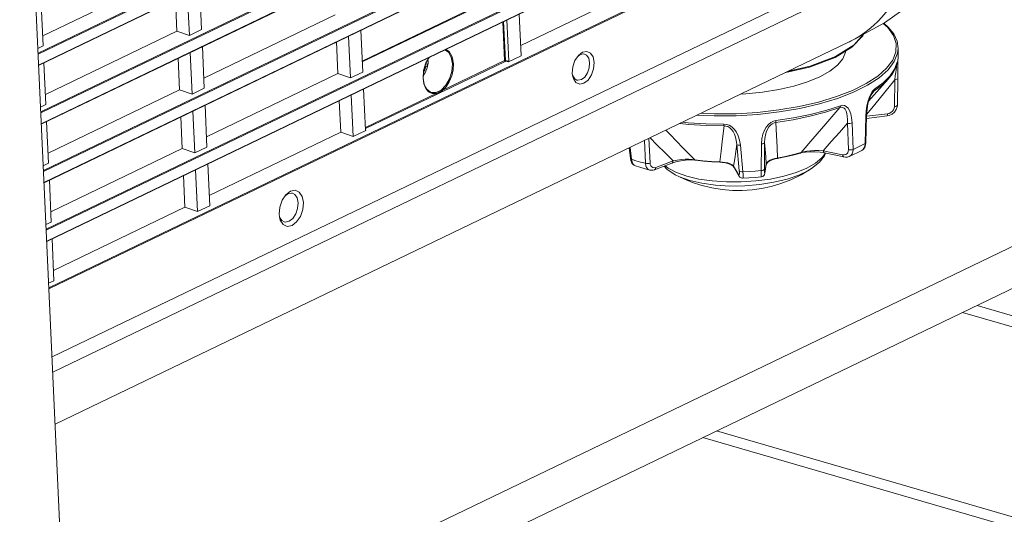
# Model space of a CAD drawing. Header units: millimetres. Extents: x 3925 to 5043, y -86 to 778.
# Tile 151 of 158: x 4901 to 4934, y 462 to 478. Entities that reach past the tile are written whole.
import ezdxf

# ---------------------------------------------------------------- set-up
doc = ezdxf.new("R2010")
doc.units = ezdxf.units.MM
doc.header["$LTSCALE"] = 46.255
for name, color, linetype in [('140-154101-0DXF_CONTINUOUS_LINE', 7, 'CONTINUOUS'), ('85-1A626G050DXF_CONTINUOUS_LINE', 7, 'CONTINUOUS'), ('H30-BOTTOM-CDXF_CONTINUOUS_LINE', 7, 'CONTINUOUS'), ('H30-LEFT-COVDXF_CONTINUOUS_LINE', 7, 'CONTINUOUS'), ('RUBBER-FOOT-DXF_CONTINUOUS_LINE', 7, 'CONTINUOUS')]:
    doc.layers.add(name, color=color, linetype=linetype)

msp = doc.modelspace()

# ---------------------------------------------------------------- linework, layer by layer
at = {"layer": '140-154101-0DXF_CONTINUOUS_LINE', "color": 7, "linetype": 'Continuous', "lineweight": 0}
for p, q in [((4903.8169, 433.4567), (4901.1858, 490.6263)), ((4902.8024, 455.5011), (4947.7673, 477.1674)), ((4947.8311, 475.7823), (4902.8661, 454.116)), ((4933.3087, 468.7847), (4953.2371, 462.9884)), ((4952.7392, 462.7547), (4932.8189, 468.5487)), ((4944.4864, 458.7781), (4924.566, 464.5721)), ((4944.0283, 458.5574), (4924.108, 464.3514))]:
    msp.add_line(p, q, dxfattribs=at)
at = {"layer": '85-1A626G050DXF_CONTINUOUS_LINE', "color": 7, "linetype": 'Continuous', "lineweight": 0}
for p, q in [((4914.8148, 476.8084), (4914.7747, 476.7891)), ((4914.8094, 476.9022), (4914.8825, 476.8826)), ((4914.8851, 476.9119), (4914.8825, 476.8826)), ((4914.7746, 476.5781), (4914.7275, 476.5131))]:
    msp.add_line(p, q, dxfattribs=at)
for points in [[(4914.8811, 477.0387), (4914.8822, 477.0305), (4914.8848, 477.0007), (4914.8862, 476.971)], [(4914.883, 477.0422), (4914.8879, 476.9724), (4914.8833, 476.8885)], [(4914.8148, 476.8084), (4914.8047, 476.7708), (4914.7917, 476.7342), (4914.7761, 476.6992), (4914.7582, 476.6662), (4914.7389, 476.6371)], [(4914.8833, 476.8885), (4914.8691, 476.8058), (4914.8459, 476.726), (4914.8142, 476.6494), (4914.7746, 476.5781)], [(4914.8825, 476.8826), (4914.8753, 476.8614), (4914.8614, 476.8417), (4914.8412, 476.8238), (4914.8148, 476.8084)], [(4914.8862, 476.971), (4914.8863, 476.9414), (4914.8851, 476.9119)]]:
    msp.add_lwpolyline(points, dxfattribs=at)
at = {"layer": 'H30-BOTTOM-CDXF_CONTINUOUS_LINE', "color": 7, "linetype": 'Continuous', "lineweight": 0}
for p, q in [((4929.4739, 477.8351), (4929.1068, 477.4573)), ((4929.4789, 477.8867), (4929.1846, 477.5354)), ((4929.4966, 477.8963), (4929.4739, 477.8351)), ((4902.3745, 464.7981), (4929.0171, 477.6358)), ((4913.5967, 477.4078), (4913.5955, 477.4355)), ((4929.1068, 477.4573), (4928.541, 477.1173)), ((4929.1846, 477.5354), (4928.5571, 477.1458)), ((4929.0166, 477.637), (4929.0221, 477.6396))]:
    msp.add_line(p, q, dxfattribs=at)
for points in [[(4929.0221, 477.6396), (4930.2014, 478.2775), (4931.6201, 479.296), (4932.9109, 480.6043), (4933.6902, 481.7597)], [(4929.0221, 477.6396), (4929.0544, 477.6553), (4929.2201, 477.743), (4929.3816, 477.8406), (4929.5382, 477.9477), (4929.6891, 478.0641), (4929.8347, 478.1897), (4929.9754, 478.3249), (4930.1108, 478.4695), (4930.2405, 478.6229), (4930.3641, 478.7843), (4930.4817, 478.9537), (4930.5934, 479.1318), (4930.6992, 479.3186), (4930.7983, 479.5137), (4930.8905, 479.7169), (4930.9752, 479.9278), (4931.0526, 480.1468), (4931.1227, 480.3745), (4931.1419, 480.4468)], [(4928.541, 477.1173), (4927.684, 476.7924), (4926.8844, 476.6082)], [(4928.5571, 477.1458), (4927.7038, 476.8219), (4926.9805, 476.6545)]]:
    msp.add_lwpolyline(points, dxfattribs=at)
at = {"layer": 'H30-LEFT-COVDXF_CONTINUOUS_LINE', "color": 7, "linetype": 'Continuous', "lineweight": 0}
for p, q in [((4932.0651, 491.8423), (4901.801, 477.2596)), ((4932.0828, 491.8146), (4901.8026, 477.2242)), ((4901.8194, 476.858), (4932.0996, 491.4484)), ((4901.8199, 476.8476), (4932.0841, 491.4303)), ((4932.1559, 489.871), (4901.8917, 475.2882)), ((4932.1735, 489.8432), (4901.8933, 475.2528)), ((4901.9102, 474.8866), (4932.1904, 489.477)), ((4901.9107, 474.8762), (4932.1748, 489.4589)), ((4932.2466, 487.8996), (4901.9824, 473.3169)), ((4932.2642, 487.8718), (4901.9841, 473.2814)), ((4902.0009, 472.9152), (4932.2811, 487.5056)), ((4902.0014, 472.9048), (4932.2655, 487.4875)), ((4932.3373, 485.9282), (4902.0731, 471.3455)), ((4932.355, 485.9004), (4902.0748, 471.31)), ((4902.0916, 470.9438), (4932.3718, 485.5342)), ((4902.0921, 470.9334), (4932.3563, 485.5162)), ((4932.428, 483.9568), (4902.1639, 469.3741)), ((4932.4457, 483.929), (4902.1655, 469.3386)), ((4932.5505, 481.6513), (4902.2703, 467.0609)), ((4932.2285, 480.9704), (4902.294, 466.5465)), ((4901.9571, 477.8446), (4906.3671, 479.9696)), ((4907.2236, 479.4514), (4907.2882, 478.0482)), ((4917.994, 477.5115), (4922.4041, 479.6365)), ((4906.409, 479.0589), (4906.4578, 477.9982)), ((4906.8786, 477.8508), (4906.814, 479.254)), ((4917.0874, 479.1181), (4912.6773, 476.9931)), ((4912.6786, 476.9654), (4917.0886, 479.0904)), ((4901.9082, 478.9053), (4901.9728, 477.5021)), ((4907.3632, 476.4193), (4911.7732, 478.5443)), ((4917.5971, 476.9927), (4917.5335, 478.3738)), ((4917.9452, 478.5722), (4918.0098, 477.169)), ((4902.0478, 475.8732), (4906.4578, 477.9982)), ((4906.4578, 477.9982), (4906.8786, 477.8508)), ((4907.2882, 478.0482), (4906.8786, 477.8508)), ((4912.6298, 478.0261), (4912.6943, 476.6229)), ((4917.4535, 477.0094), (4917.3938, 478.3065)), ((4917.4792, 477.0134), (4917.4192, 478.3187)), ((4912.2847, 476.4255), (4912.2201, 477.8287)), ((4914.4868, 477.865), (4914.5271, 477.8561)), ((4901.9728, 477.5021), (4901.7938, 477.4158)), ((4907.3144, 477.48), (4907.3789, 476.0768)), ((4911.8152, 477.6336), (4911.864, 476.5729)), ((4906.4998, 477.0875), (4906.5486, 476.0268)), ((4906.9693, 475.8794), (4906.9047, 477.2826)), ((4917.4535, 477.0094), (4915.3629, 476.0021)), ((4917.5971, 476.9927), (4917.4792, 477.0134)), ((4918.0098, 477.169), (4917.581, 476.9624)), ((4919.8149, 477.0095), (4919.9287, 477.1792)), ((4919.9061, 477.1455), (4919.9911, 477.2113)), ((4919.9287, 477.1792), (4920.0676, 477.2867)), ((4919.9911, 477.2113), (4920.1056, 477.2342)), ((4920.0676, 477.2867), (4920.21, 477.3149)), ((4920.1056, 477.2342), (4920.1339, 477.2291)), ((4901.999, 476.9339), (4902.0635, 475.5307)), ((4917.4712, 476.9817), (4915.3806, 475.9743)), ((4917.581, 476.9624), (4917.4712, 476.9817)), ((4920.3078, 476.9342), (4920.2922, 476.7607)), ((4907.4539, 474.4479), (4911.864, 476.5729)), ((4911.864, 476.5729), (4912.2847, 476.4255)), ((4912.6943, 476.6229), (4912.2847, 476.4255)), ((4914.746, 476.2259), (4914.7178, 476.4123)), ((4919.7334, 476.5072), (4919.7242, 476.5903)), ((4919.7612, 476.4051), (4919.7334, 476.5072)), ((4919.8486, 476.2749), (4919.7612, 476.4051)), ((4902.1385, 473.9018), (4906.5486, 476.0268)), ((4906.5486, 476.0268), (4906.9693, 475.8794)), ((4907.3789, 476.0768), (4906.9693, 475.8794)), ((4912.7225, 476.0557), (4912.7861, 474.6746)), ((4914.8099, 476.0726), (4914.746, 476.2259)), ((4912.3755, 474.4542), (4912.3109, 475.8573)), ((4915.1566, 475.9026), (4912.7822, 474.7586)), ((4915.1743, 475.8749), (4912.7839, 474.7231)), ((4902.0635, 475.5307), (4901.8845, 475.4444)), ((4907.4051, 475.5086), (4907.4697, 474.1054)), ((4911.9059, 475.6622), (4911.9547, 474.6015)), ((4906.5905, 475.1161), (4906.6393, 474.0554)), ((4907.0601, 473.9081), (4906.9955, 475.3112)), ((4902.0897, 474.9625), (4902.1543, 473.5593)), ((4907.5446, 472.4765), (4911.9547, 474.6015)), ((4911.9547, 474.6015), (4912.3755, 474.4542)), ((4912.8042, 474.6607), (4912.3755, 474.4542)), ((4912.8042, 474.6607), (4912.7968, 474.6685)), ((4902.2292, 471.9304), (4906.6393, 474.0554)), ((4906.6393, 474.0554), (4907.0601, 473.9081)), ((4907.4697, 474.1054), (4907.0601, 473.9081)), ((4902.1543, 473.5593), (4901.9752, 473.4731)), ((4907.4958, 473.5372), (4907.5604, 472.134)), ((4906.6812, 473.1447), (4906.73, 472.084)), ((4907.1508, 471.9367), (4907.0862, 473.3398)), ((4902.1804, 472.9911), (4902.245, 471.5879)), ((4909.9878, 472.316), (4910.1143, 472.5047)), ((4910.0879, 472.4654), (4910.1795, 472.5362)), ((4910.1143, 472.5047), (4910.2687, 472.6242)), ((4910.1795, 472.5362), (4910.3061, 472.5613)), ((4910.2687, 472.6242), (4910.4269, 472.6555)), ((4910.3061, 472.5613), (4910.3404, 472.5546)), ((4902.32, 469.959), (4906.73, 472.084)), ((4906.73, 472.084), (4907.1508, 471.9367)), ((4907.5604, 472.134), (4907.1508, 471.9367)), ((4909.8973, 471.758), (4909.8871, 471.8504)), ((4909.9283, 471.6445), (4909.8973, 471.758)), ((4902.245, 471.5879), (4902.066, 471.5017)), ((4902.2712, 471.0197), (4902.3357, 469.6165)), ((4902.3357, 469.6165), (4902.1567, 469.5303))]:
    msp.add_line(p, q, dxfattribs=at)
for points in [[(4915.4512, 477.3705), (4915.5672, 477.293), (4915.6625, 477.1246), (4915.7032, 476.9004)], [(4915.4816, 477.3851), (4915.5957, 477.3095), (4915.6945, 477.1353), (4915.7368, 476.9032)], [(4914.7178, 476.4123), (4914.737, 476.6724), (4914.8154, 476.9318), (4914.9182, 477.1137)], [(4914.9218, 477.1154), (4914.8103, 476.9054), (4914.7407, 476.662), (4914.7239, 476.4189)], [(4917.4792, 477.0134), (4917.4699, 477.0133), (4917.4609, 477.0119), (4917.4535, 477.0094)], [(4917.4535, 477.0094), (4917.4561, 476.9982), (4917.4625, 476.9881), (4917.4712, 476.9817)], [(4917.4712, 476.9817), (4917.4747, 476.9896), (4917.4776, 477.0012), (4917.4792, 477.0134)], [(4919.7242, 476.5903), (4919.743, 476.8025), (4919.8149, 477.0095)], [(4920.1339, 477.2291), (4920.2059, 477.1905), (4920.2772, 477.0854), (4920.3078, 476.9342)], [(4920.21, 477.3149), (4920.3344, 477.2597), (4920.4218, 477.1296), (4920.4589, 476.9444)], [(4915.7032, 476.9004), (4915.6845, 476.6476), (4915.6085, 476.3966), (4915.4844, 476.1777), (4915.3273, 476.0173), (4915.156, 475.9348), (4914.9912, 475.94), (4914.969, 475.9482)], [(4915.7368, 476.9032), (4915.7267, 476.699), (4915.6794, 476.492), (4915.5985, 476.2975), (4915.4903, 476.1301), (4915.3629, 476.0021)], [(4920.4589, 476.9444), (4920.4401, 476.7322), (4920.3682, 476.5252), (4920.2542, 476.3552), (4920.1154, 476.248), (4919.973, 476.2198), (4919.8486, 476.2749)], [(4920.2922, 476.7607), (4920.2334, 476.593), (4920.1414, 476.4566), (4920.0298, 476.3706), (4919.9153, 476.3477), (4919.8796, 476.3549)], [(4914.7239, 476.4189), (4914.7604, 476.2069), (4914.8448, 476.0446), (4914.969, 475.9482)], [(4919.8796, 476.3549), (4919.815, 476.3914), (4919.7437, 476.4964), (4919.7401, 476.5091)], [(4915.1566, 475.9026), (4915.0234, 475.905), (4914.9048, 475.963), (4914.8099, 476.0726)], [(4915.3629, 476.002), (4915.3238, 475.9789), (4915.2888, 475.9602), (4915.2584, 475.945), (4915.2279, 475.9309), (4915.1941, 475.9165), (4915.1566, 475.9027)], [(4915.1566, 475.9026), (4915.1593, 475.8913), (4915.1656, 475.8813), (4915.1743, 475.8749)], [(4915.3806, 475.9743), (4915.3393, 475.9552), (4915.2985, 475.9365), (4915.2576, 475.9169), (4915.2162, 475.8959), (4915.1743, 475.8749)], [(4915.3629, 476.0021), (4915.3656, 475.9907), (4915.3719, 475.9807), (4915.3806, 475.9743)], [(4910.3404, 472.5546), (4910.4167, 472.5122), (4910.4943, 472.3965), (4910.5273, 472.2319)], [(4910.4269, 472.6555), (4910.5652, 472.5941), (4910.6622, 472.4495), (4910.7034, 472.2437)], [(4909.8871, 471.8504), (4909.908, 472.0861), (4909.9878, 472.316)], [(4910.7034, 472.2437), (4910.6825, 472.008), (4910.6027, 471.7781), (4910.476, 471.5891), (4910.3218, 471.4699), (4910.1636, 471.4386), (4910.0254, 471.4999), (4909.9283, 471.6445)], [(4910.5273, 472.2319), (4910.5106, 472.0433), (4910.4467, 471.8594), (4910.3453, 471.7082), (4910.222, 471.6129), (4910.0954, 471.5878), (4910.0611, 471.5944)], [(4910.0611, 471.5944), (4909.9848, 471.6368), (4909.9072, 471.7525), (4909.9051, 471.7602)]]:
    msp.add_lwpolyline(points, dxfattribs=at)
for centre, major_axis, ratio, start_param, end_param in [((4917.579, 476.9853), (0.0085, 0.0237), 0.6734468, -2.5411617, -1.0218924), ((4912.804, 474.6844), (0.01, 0.0245), 0.611812, 2.216664, 3.7359333)]:
    msp.add_ellipse(centre, major_axis=major_axis, ratio=ratio, start_param=start_param, end_param=end_param, dxfattribs=at)
at = {"layer": 'RUBBER-FOOT-DXF_CONTINUOUS_LINE', "color": 7, "linetype": 'Continuous', "lineweight": 0}
for p, q in [((4930.6462, 476.7058), (4930.6537, 477.4147)), ((4930.6254, 476.9288), (4930.6283, 476.9522)), ((4930.6254, 476.9288), (4930.6268, 476.9341)), ((4930.6283, 476.9522), (4930.6355, 476.9758)), ((4930.6462, 476.7058), (4930.6428, 476.4148)), ((4929.6675, 475.6408), (4930.327, 476.3882)), ((4930.5338, 475.4652), (4930.544, 476.3641)), ((4930.6428, 476.4142), (4930.6326, 475.5154)), ((4929.8676, 476.044), (4929.8216, 476.0043)), ((4929.75, 475.8612), (4929.8459, 475.9807)), ((4929.8216, 476.0043), (4929.7742, 475.9432)), ((4929.5735, 475.1382), (4929.548, 474.2216)), ((4929.5856, 475.317), (4929.5735, 475.1382)), ((4929.5737, 474.2494), (4929.5986, 475.1657)), ((4930.2836, 475.1488), (4929.5959, 475.066)), ((4929.5978, 475.1373), (4930.2948, 475.2213)), ((4928.9896, 474.0154), (4928.9549, 474.9032)), ((4929.147, 474.0284), (4929.1116, 474.9157)), ((4922.2976, 474.398), (4922.3347, 473.5679)), ((4921.6746, 473.7234), (4921.6323, 474.0775)), ((4921.6642, 474.0928), (4921.7121, 473.6946)), ((4922.1763, 473.5596), (4922.1429, 474.3235)), ((4925.3282, 473.3067), (4925.2444, 474.1979)), ((4925.3672, 474.1649), (4925.4521, 473.2738)), ((4926.0718, 474.2123), (4926.0638, 473.3149)), ((4926.179, 474.2607), (4926.172, 473.3634)), ((4929.5657, 474.1789), (4929.5737, 474.2494)), ((4921.6746, 473.7235), (4921.6888, 473.653)), ((4921.6753, 473.7203), (4921.6746, 473.7234)), ((4926.5918, 473.733), (4926.8829, 473.7893)), ((4926.8829, 473.7893), (4927.1477, 473.8506)), ((4927.3796, 473.9021), (4927.441, 473.9177)), ((4928.1, 473.7419), (4928.215, 473.9015)), ((4928.1454, 473.981), (4928.7952, 473.8451)), ((4928.8373, 473.7714), (4928.1875, 473.9073)), ((4929.4354, 473.9889), (4929.4353, 473.9888)), ((4922.4868, 473.345), (4923.0683, 473.5637)), ((4923.107, 473.6421), (4922.5255, 473.4234)), ((4923.7876, 473.6721), (4923.8563, 473.6649)), ((4924.1091, 473.6462), (4923.8363, 473.6798)), ((4924.4048, 473.6074), (4924.6891, 473.5922)), ((4924.768, 473.602), (4924.6784, 473.6063)), ((4925.1214, 473.4587), (4925.1501, 473.4243)), ((4925.2981, 473.1815), (4925.1373, 473.465)), ((4925.3111, 473.1406), (4925.1501, 473.4244)), ((4926.2331, 473.5229), (4926.1842, 473.2251)), ((4926.1856, 473.2412), (4926.2345, 473.5388)), ((4926.2345, 473.5388), (4926.2331, 473.5229)), ((4926.2332, 473.523), (4926.2473, 473.5545)), ((4923.1815, 473.1727), (4923.4656, 473.034)), ((4926.1816, 473.224), (4926.1856, 473.2412)), ((4926.1856, 473.2412), (4926.1842, 473.2251))]:
    msp.add_line(p, q, dxfattribs=at)
for points in [[(4924.0446, 475.2398), (4924.4948, 475.2195), (4925.2182, 475.2256), (4925.9428, 475.2696), (4926.6552, 475.3507), (4927.342, 475.4673), (4927.9905, 475.6174), (4928.5886, 475.798), (4929.1251, 476.006), (4929.59, 476.2372), (4929.9748, 476.4876), (4930.2722, 476.7523), (4930.4766, 477.0266), (4930.5843, 477.3051), (4930.5933, 477.5829), (4930.5034, 477.8546), (4930.3163, 478.1153), (4930.1575, 478.2538)], [(4930.6537, 477.4147), (4930.6193, 477.6605), (4930.5098, 477.902), (4930.3247, 478.135), (4930.1744, 478.2629)], [(4923.9156, 475.1777), (4924.4896, 475.1518), (4925.2198, 475.1579), (4925.9512, 475.2023), (4926.6703, 475.2842), (4927.3635, 475.4019), (4928.0181, 475.5534), (4928.6218, 475.7357), (4929.1633, 475.9456), (4929.6327, 476.1791), (4930.021, 476.4318), (4930.3212, 476.699), (4930.5276, 476.9758), (4930.6363, 477.257), (4930.6537, 477.4147)], [(4928.6224, 476.855), (4928.801, 477.0682), (4928.8931, 477.2862), (4928.897, 477.3312)], [(4928.025, 476.4634), (4928.3616, 476.6517), (4928.6224, 476.855)], [(4930.327, 476.3882), (4930.4648, 476.5675), (4930.5642, 476.7486), (4930.6254, 476.9288)], [(4930.6283, 476.9522), (4930.538, 476.718), (4930.3796, 476.4866)], [(4930.6102, 476.8839), (4930.6059, 476.8446), (4930.5984, 476.7854), (4930.5755, 476.6117)], [(4930.6355, 476.9758), (4930.641, 476.978), (4930.6447, 476.9551)], [(4930.6447, 476.9551), (4930.6467, 476.9046), (4930.6471, 476.8256), (4930.6462, 476.7058)], [(4925.3817, 475.8841), (4925.5482, 475.8903), (4926.11, 475.9452), (4926.6515, 476.0324), (4927.1593, 476.15), (4927.6209, 476.2948), (4928.025, 476.4634)], [(4929.6019, 475.2093), (4929.8727, 475.539), (4930.2098, 475.9522), (4930.544, 476.3641)], [(4930.327, 476.3882), (4930.1319, 476.1965), (4929.8459, 475.9807)], [(4930.3796, 476.4866), (4930.1551, 476.261), (4929.8676, 476.044)], [(4930.5439, 476.364), (4930.5834, 476.3703), (4930.6152, 476.3818), (4930.6358, 476.3972), (4930.6428, 476.4142)], [(4930.5755, 476.6117), (4930.5607, 476.4974), (4930.544, 476.364)], [(4929.8459, 475.9807), (4929.8577, 475.9988), (4929.8651, 476.0203), (4929.8676, 476.044)], [(4929.7742, 475.9432), (4929.7272, 475.8598), (4929.6823, 475.7533), (4929.6423, 475.6261), (4929.6094, 475.4801), (4929.5856, 475.317)], [(4929.5986, 475.1657), (4929.6148, 475.3788), (4929.6448, 475.5538), (4929.6787, 475.6838), (4929.7141, 475.7837), (4929.7493, 475.86), (4929.7825, 475.9151), (4929.795, 475.9319)], [(4929.8459, 475.9807), (4929.8133, 475.953), (4929.795, 475.9319)], [(4928.7058, 475.4314), (4928.218, 475.2743), (4927.6923, 475.1378), (4927.1356, 475.0238), (4926.555, 474.9337)], [(4928.7213, 475.4917), (4928.2308, 475.3338), (4927.7022, 475.1966), (4927.1425, 475.0819), (4926.5587, 474.9913)], [(4928.7058, 475.4314), (4928.2345, 474.881), (4927.8001, 474.3775), (4927.4008, 473.9195)], [(4928.7058, 475.4314), (4928.7144, 475.4479), (4928.7197, 475.4683), (4928.7213, 475.4917)], [(4928.7058, 475.4314), (4928.7542, 475.4427), (4928.8016, 475.438), (4928.8454, 475.4146), (4928.8831, 475.3722), (4928.9136, 475.312), (4928.9365, 475.2348), (4928.9515, 475.1412), (4928.958, 475.0309), (4928.9549, 474.9031)], [(4928.7213, 475.4917), (4928.7878, 475.5061), (4928.8539, 475.4998), (4928.9172, 475.4695), (4928.9756, 475.4127), (4929.0262, 475.3292), (4929.0671, 475.2188), (4929.0963, 475.0813), (4929.1116, 474.9157)], [(4930.2836, 475.1488), (4930.3566, 475.1645), (4930.4535, 475.2092), (4930.5345, 475.2764), (4930.5935, 475.3605), (4930.6263, 475.4545), (4930.6326, 475.5154)], [(4930.2948, 475.2213), (4930.3577, 475.2362), (4930.4154, 475.2648), (4930.4644, 475.3048), (4930.5018, 475.3537), (4930.5253, 475.4082), (4930.5338, 475.4652)], [(4930.5338, 475.4652), (4930.5734, 475.4715), (4930.6053, 475.4831), (4930.6259, 475.4987), (4930.6326, 475.5153)], [(4929.5986, 475.1657), (4929.5929, 475.1521), (4929.5735, 475.1382)], [(4930.2948, 475.2213), (4930.2948, 475.1899), (4930.2924, 475.1661), (4930.2878, 475.1521), (4930.2836, 475.1488)], [(4923.3345, 474.8977), (4923.6296, 474.8646), (4924.2155, 474.8274), (4924.8155, 474.8167)], [(4923.4286, 474.943), (4923.6174, 474.9219), (4924.2065, 474.8845), (4924.8097, 474.8737)], [(4924.8155, 474.8167), (4924.7639, 474.3755), (4924.7181, 473.9724), (4924.6784, 473.6063)], [(4924.8097, 474.8737), (4924.8969, 474.8647), (4924.9858, 474.8352), (4925.0729, 474.7828), (4925.1558, 474.7058), (4925.2298, 474.605), (4925.2918, 474.481), (4925.3389, 474.3344), (4925.3672, 474.1649)], [(4924.8097, 474.8737), (4924.8113, 474.8508), (4924.8132, 474.8315), (4924.8155, 474.8167)], [(4924.8155, 474.8167), (4924.8783, 474.8111), (4924.9433, 474.7896), (4925.0071, 474.7505), (4925.0664, 474.6946), (4925.1192, 474.6231), (4925.1643, 474.5374), (4925.2011, 474.4381), (4925.2283, 474.325), (4925.2444, 474.198)], [(4926.5587, 474.9913), (4926.4743, 474.9708), (4926.3899, 474.9296), (4926.3089, 474.8659), (4926.2341, 474.7783), (4926.1698, 474.6682), (4926.1193, 474.5367), (4926.0853, 474.3846), (4926.0718, 474.2123)], [(4926.555, 474.9337), (4926.4943, 474.9197), (4926.4323, 474.8897), (4926.3726, 474.8423), (4926.3184, 474.7786), (4926.2718, 474.7005), (4926.2336, 474.6093), (4926.2045, 474.5056), (4926.1858, 474.3895), (4926.179, 474.2607)], [(4926.555, 474.9337), (4926.5576, 474.9488), (4926.5588, 474.9683), (4926.5587, 474.9913)], [(4926.6082, 473.7361), (4926.5947, 474.0977), (4926.577, 474.4964), (4926.555, 474.9337)], [(4928.1454, 473.981), (4928.4155, 474.286), (4928.6864, 474.5948), (4928.9549, 474.9032)], [(4928.9549, 474.9031), (4928.994, 474.8969), (4929.0364, 474.8971), (4929.0771, 474.9036), (4929.1116, 474.9157)], [(4922.3342, 474.4157), (4922.5645, 474.1831), (4922.8363, 473.9108), (4923.107, 473.6421)], [(4923.8363, 473.6798), (4923.4385, 474.0831), (4923.0038, 474.528), (4922.8648, 474.6713)], [(4925.1373, 473.465), (4925.1732, 473.7069), (4925.2091, 473.9524), (4925.2444, 474.1979)], [(4925.3672, 474.1649), (4925.3254, 474.1646), (4925.2884, 474.1706), (4925.2603, 474.1821), (4925.2444, 474.1979)], [(4926.1789, 474.2607), (4926.1691, 474.2432), (4926.146, 474.2283), (4926.1123, 474.2176), (4926.0718, 474.2123)], [(4926.179, 474.2607), (4926.1974, 474.0188), (4926.216, 473.777), (4926.2345, 473.5388)], [(4929.147, 474.0284), (4929.2867, 474.091), (4929.4204, 474.1555), (4929.548, 474.2216)], [(4929.548, 474.2216), (4929.538, 474.1387), (4929.5116, 474.0681), (4929.4707, 474.0143), (4929.4354, 473.9889)], [(4929.4354, 473.9889), (4929.4847, 474.0248), (4929.5347, 474.0911), (4929.5657, 474.1789)], [(4929.5737, 474.2494), (4929.5678, 474.2355), (4929.548, 474.2216)], [(4921.7121, 473.6946), (4921.6871, 473.7055), (4921.6753, 473.7203)], [(4923.568, 473.126), (4923.9713, 473.0306), (4924.419, 472.9654), (4924.8975, 472.9324), (4925.3923, 472.9326), (4925.8883, 472.9659), (4926.3705, 473.0315), (4926.8242, 473.1272), (4927.2357, 473.2502), (4927.5924, 473.3967), (4927.8834, 473.5623), (4928.1, 473.7419)], [(4926.2345, 473.5388), (4926.2593, 473.5877), (4926.3057, 473.6306), (4926.3681, 473.6671), (4926.4422, 473.697), (4926.5238, 473.7201), (4926.5918, 473.733)], [(4926.2473, 473.5545), (4926.2877, 473.5972), (4926.3528, 473.6406), (4926.4357, 473.6781), (4926.5281, 473.7064), (4926.5942, 473.7203)], [(4926.5942, 473.7203), (4926.8657, 473.7729), (4927.128, 473.8336), (4927.3795, 473.9021)], [(4926.6082, 473.7361), (4926.6001, 473.7232), (4926.5942, 473.7203)], [(4927.1477, 473.8506), (4927.4874, 473.9431), (4927.5929, 473.9633), (4927.7144, 473.9786), (4927.849, 473.9877), (4927.9938, 473.9891), (4928.1454, 473.981)], [(4927.4008, 473.9195), (4927.3868, 473.9053), (4927.3796, 473.9021)], [(4927.441, 473.9177), (4927.5535, 473.9364), (4927.695, 473.9475), (4927.8614, 473.947), (4928.041, 473.9318), (4928.1875, 473.9073)], [(4927.7534, 473.3831), (4928.0147, 473.5938), (4928.1842, 473.8132), (4928.2174, 473.8952)], [(4928.1454, 473.981), (4928.1511, 473.9494), (4928.1626, 473.9252), (4928.1786, 473.9105), (4928.1875, 473.9073)], [(4928.7952, 473.8451), (4928.8487, 473.8412), (4928.8972, 473.8522), (4928.9375, 473.8773), (4928.9674, 473.9145), (4928.9851, 473.9616), (4928.9896, 474.0154)], [(4928.7952, 473.8451), (4928.8009, 473.8135), (4928.8124, 473.7893), (4928.8284, 473.7746), (4928.8373, 473.7714)], [(4928.8373, 473.7714), (4928.8861, 473.7649), (4928.9605, 473.7698), (4929.0169, 473.7872)], [(4928.9896, 474.0154), (4929.029, 474.0093), (4929.0716, 474.0095), (4929.1125, 474.0162), (4929.147, 474.0284)], [(4929.0169, 473.7872), (4929.0704, 473.8215), (4929.1137, 473.8766), (4929.1398, 473.9472), (4929.147, 474.0284)], [(4929.0169, 473.7872), (4929.1563, 473.8494), (4929.3072, 473.9221), (4929.4353, 473.9888)], [(4921.6888, 473.653), (4921.7269, 473.5675), (4921.7806, 473.5075), (4921.8438, 473.473)], [(4921.7121, 473.6946), (4921.8616, 473.6471), (4922.0164, 473.6021), (4922.1763, 473.5596)], [(4921.7121, 473.6946), (4921.7286, 473.6135), (4921.7582, 473.5467), (4921.7989, 473.4984), (4921.8438, 473.473)], [(4921.8438, 473.473), (4921.9926, 473.4255), (4922.1646, 473.3754), (4922.3233, 473.3336)], [(4922.1763, 473.5596), (4922.2142, 473.5522), (4922.2565, 473.5512), (4922.2983, 473.5566), (4922.3347, 473.5679)], [(4922.3233, 473.3336), (4922.2624, 473.3637), (4922.2188, 473.4129), (4922.1895, 473.4798), (4922.1763, 473.5596)], [(4922.5255, 473.4234), (4922.4771, 473.4127), (4922.4323, 473.4173), (4922.3933, 473.4371), (4922.363, 473.4703), (4922.3431, 473.515), (4922.3347, 473.5679)], [(4922.4868, 473.345), (4922.4943, 473.3486), (4922.5113, 473.3655), (4922.5221, 473.3913), (4922.5255, 473.4234)], [(4922.8036, 473.4641), (4922.9021, 473.3584), (4923.1815, 473.1727)], [(4923.568, 473.126), (4923.2213, 473.2487), (4922.9419, 473.395), (4922.84, 473.4778)], [(4923.0684, 473.5637), (4923.198, 473.6059), (4923.3647, 473.6442), (4923.526, 473.667), (4923.6688, 473.6753), (4923.7876, 473.6721)], [(4923.0684, 473.5637), (4923.0758, 473.5673), (4923.0928, 473.5842), (4923.1035, 473.6099), (4923.107, 473.6421)], [(4923.8363, 473.6798), (4923.7442, 473.6913), (4923.636, 473.6972), (4923.5147, 473.6962), (4923.3838, 473.6874), (4923.2465, 473.6698), (4923.107, 473.6421)], [(4923.8563, 473.6649), (4923.8489, 473.6673), (4923.8363, 473.6798)], [(4923.8563, 473.6649), (4924.1266, 473.6316), (4924.4048, 473.6074)], [(4924.0371, 472.8248), (4924.4031, 472.7348), (4924.7569, 472.6781), (4925.0966, 472.6504), (4925.429, 472.6484), (4925.7557, 472.6705), (4926.077, 472.7158), (4926.3969, 472.785), (4926.7215, 472.8808), (4927.0558, 473.0084), (4927.4075, 473.1774), (4927.7534, 473.3831)], [(4924.6784, 473.6063), (4924.3904, 473.6217), (4924.1091, 473.6462)], [(4924.6891, 473.5922), (4924.6848, 473.5943), (4924.6784, 473.6063)], [(4924.6891, 473.5922), (4924.7629, 473.587), (4924.8696, 473.5702), (4924.9717, 473.5416), (4925.0594, 473.5025), (4925.1214, 473.4587)], [(4925.1373, 473.465), (4925.0893, 473.509), (4925.0234, 473.5443), (4924.9449, 473.5714), (4924.8584, 473.5905), (4924.768, 473.602)], [(4925.1501, 473.4244), (4925.1463, 473.4317), (4925.1373, 473.465)], [(4927.3263, 473.1642), (4927.6542, 473.3222), (4927.7534, 473.3831)], [(4922.3233, 473.3336), (4922.3651, 473.3267), (4922.4384, 473.3312), (4922.4868, 473.345)], [(4923.6645, 472.9828), (4923.3167, 473.1073), (4923.1815, 473.1727)], [(4923.6645, 472.9828), (4924.0728, 472.8874), (4924.5277, 472.8244), (4925.0138, 472.796), (4925.5144, 472.8031), (4926.0125, 472.8455), (4926.4912, 472.9217), (4926.9341, 473.0291), (4927.3263, 473.1642)], [(4925.3282, 473.3067), (4925.3318, 473.2539), (4925.3317, 473.211), (4925.328, 473.181), (4925.3209, 473.1653), (4925.3108, 473.1654), (4925.2981, 473.1815)], [(4925.3111, 473.1406), (4925.3072, 473.1483), (4925.2981, 473.1815)], [(4925.3112, 473.1405), (4925.3235, 473.1212), (4925.3509, 473.0914), (4925.3884, 473.0688), (4925.4336, 473.0592), (4925.4437, 473.0592)], [(4925.4521, 473.2738), (4925.41, 473.2734), (4925.3726, 473.2793), (4925.3443, 473.2909), (4925.3282, 473.3067)], [(4925.4521, 473.2738), (4925.4569, 473.1944), (4925.4578, 473.1301), (4925.4547, 473.085), (4925.4479, 473.0619), (4925.4437, 473.0592)], [(4925.4437, 473.0592), (4925.6455, 473.0696), (4925.8656, 473.0844), (4926.0662, 473.1011)], [(4925.4521, 473.2738), (4925.6565, 473.2845), (4925.8605, 473.2982), (4926.0638, 473.3149)], [(4926.172, 473.3635), (4926.162, 473.3459), (4926.1387, 473.3309), (4926.1046, 473.3201), (4926.0638, 473.3149)], [(4926.0638, 473.3149), (4926.0645, 473.2352), (4926.0651, 473.1709), (4926.0657, 473.1261), (4926.0661, 473.1035), (4926.0662, 473.1011)], [(4926.0662, 473.1011), (4926.0763, 473.1025), (4926.1184, 473.1178), (4926.1502, 473.1443), (4926.1692, 473.1733), (4926.178, 473.1965), (4926.1826, 473.2162), (4926.1842, 473.2253)], [(4926.172, 473.3634), (4926.1721, 473.3106), (4926.1731, 473.2679)], [(4926.1731, 473.2679), (4926.1752, 473.238), (4926.178, 473.223), (4926.1816, 473.224)], [(4923.4656, 473.034), (4923.7576, 472.9161), (4924.0371, 472.8248)]]:
    msp.add_lwpolyline(points, dxfattribs=at)

doc.saveas('drawing.dxf')
